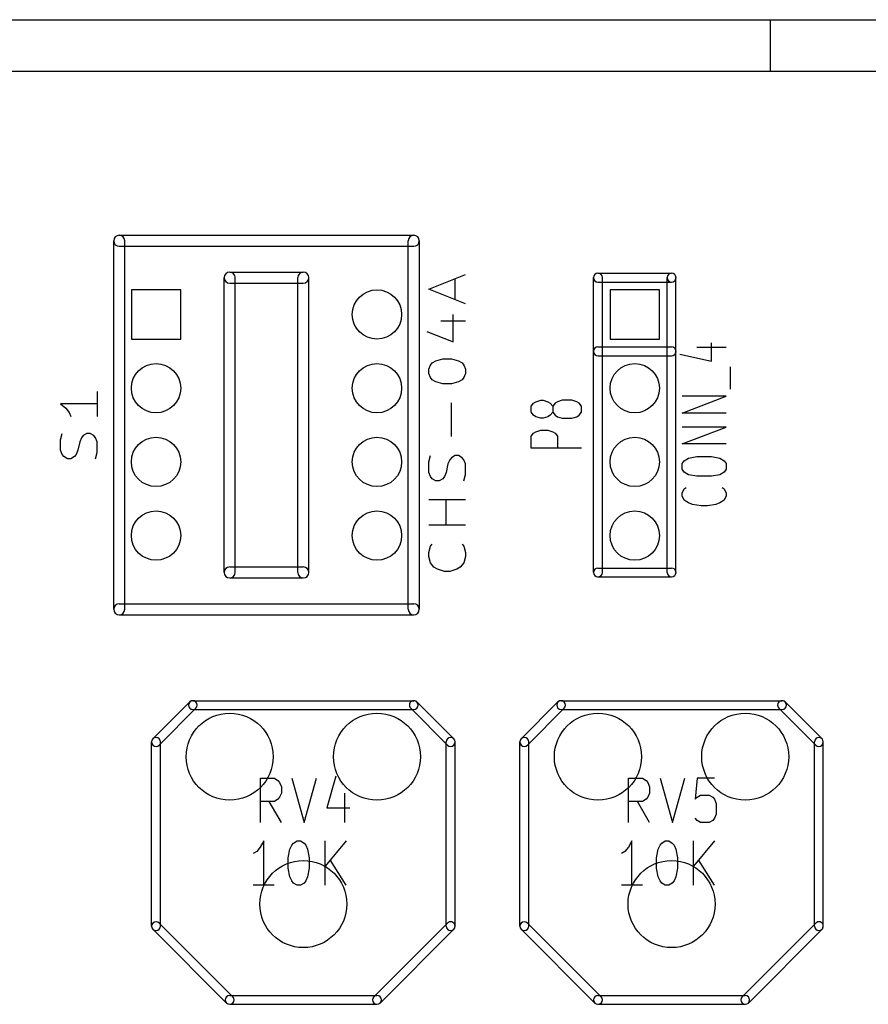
# Model space of a CAD drawing. Extents: x 10 to 287, y -200 to -10.
# Tile 17 of 19: x 150 to 180, y -44 to -10. Entities that reach past the tile are written whole.
import ezdxf

# ---------------------------------------------------------------- set-up
doc = ezdxf.new("R2010")
doc.units = 0
doc.header["$MEASUREMENT"] = 0
doc.layers.add('BLACK', color=250, linetype='CONTINUOUS')

msp = doc.modelspace()

# ---------------------------------------------------------------- linework, layer by layer
at = {"layer": 'BLACK'}
for p, q in [((10.16, -10.16), (286.842, -10.16)), ((176.124, -10.16), (176.124, -11.938)), ((11.938, -11.938), (285.064, -11.938)), ((153.67, -17.5895), (163.83, -17.5895)), ((153.48, -30.48), (153.48, -17.78)), ((153.67, -17.9705), (163.83, -17.9705)), ((153.861, -30.48), (153.861, -17.78)), ((163.64, -30.48), (163.64, -17.78)), ((164.021, -30.48), (164.021, -17.78)), ((157.48, -18.8595), (160.02, -18.8595)), ((164.344, -19.4491), (165.614, -18.9411)), ((170.18, -18.8976), (172.72, -18.8976)), ((157.29, -29.21), (157.29, -19.05)), ((157.48, -19.2405), (160.02, -19.2405)), ((157.671, -29.21), (157.671, -19.05)), ((159.83, -29.21), (159.83, -19.05)), ((160.211, -29.21), (160.211, -19.05)), ((165.251, -19.812), (165.251, -19.0863)), ((170.028, -29.21), (170.028, -19.05)), ((170.18, -19.2024), (172.72, -19.2024)), ((170.332, -29.21), (170.332, -19.05)), ((172.568, -29.21), (172.568, -19.05)), ((172.872, -29.21), (172.872, -19.05)), ((155.79, -19.47), (154.09, -19.47)), ((154.09, -19.47), (154.09, -21.17)), ((155.79, -21.17), (155.79, -19.47)), ((165.614, -19.9571), (164.344, -19.4491)), ((172.3, -19.47), (170.6, -19.47)), ((170.6, -19.47), (170.6, -21.17)), ((172.3, -21.17), (172.3, -19.47)), ((165.191, -21.2634), (165.191, -20.32)), ((164.767, -20.5377), (165.614, -20.5377)), ((164.284, -20.9006), (165.191, -21.2634)), ((154.09, -21.17), (155.79, -21.17)), ((170.6, -21.17), (172.3, -21.17)), ((174.099, -21.9287), (174.099, -21.2997)), ((170.18, -21.4376), (172.72, -21.4376)), ((173.01, -21.6868), (174.099, -21.9287)), ((173.591, -21.4449), (174.607, -21.4449)), ((164.405, -22.0617), (164.465, -21.9891)), ((164.465, -21.9891), (164.586, -21.9166)), ((164.586, -21.9166), (164.828, -21.844)), ((164.828, -21.844), (165.13, -21.844)), ((165.13, -21.844), (165.372, -21.9166)), ((165.372, -21.9166), (165.493, -21.9891)), ((165.493, -21.9891), (165.554, -22.0617)), ((170.18, -21.7424), (172.72, -21.7424)), ((164.344, -22.2069), (164.405, -22.0617)), ((164.344, -22.352), (164.344, -22.2069)), ((164.405, -22.4971), (164.344, -22.352)), ((165.554, -22.0617), (165.614, -22.2069)), ((165.614, -22.352), (165.554, -22.4971)), ((165.614, -22.2069), (165.614, -22.352)), ((174.752, -22.8963), (174.752, -22.1222)), ((164.465, -22.5697), (164.405, -22.4971)), ((164.586, -22.6423), (164.465, -22.5697)), ((164.828, -22.7149), (164.586, -22.6423)), ((165.13, -22.7149), (164.828, -22.7149)), ((165.372, -22.6423), (165.13, -22.7149)), ((165.493, -22.5697), (165.372, -22.6423)), ((165.554, -22.4971), (165.493, -22.5697)), ((152.914, -22.9689), (152.914, -23.8397)), ((152.914, -23.4043), (151.644, -23.4043)), ((151.644, -23.4043), (151.825, -23.5494)), ((165.13, -24.5291), (165.13, -23.368)), ((167.877, -23.4829), (167.96, -23.3794)), ((167.96, -23.3794), (168.043, -23.3276)), ((168.043, -23.3276), (168.208, -23.2758)), ((168.208, -23.2758), (168.29, -23.2758)), ((168.29, -23.2758), (168.456, -23.3276)), ((168.456, -23.3276), (168.538, -23.3794)), ((168.538, -23.3794), (168.621, -23.4829)), ((168.703, -23.3794), (168.621, -23.4829)), ((168.786, -23.3276), (168.703, -23.3794)), ((168.951, -23.2758), (168.786, -23.3276)), ((169.282, -23.2758), (168.951, -23.2758)), ((169.447, -23.3276), (169.282, -23.2758)), ((169.53, -23.3794), (169.447, -23.3276)), ((169.612, -23.4829), (169.53, -23.3794)), ((173.083, -23.7188), (174.607, -23.1382)), ((174.607, -23.1382), (173.083, -23.1382)), ((151.825, -23.5494), (151.946, -23.6946)), ((151.946, -23.6946), (152.007, -23.8397)), ((167.877, -23.69), (167.877, -23.4829)), ((167.96, -23.7935), (167.877, -23.69)), ((168.621, -23.69), (168.538, -23.7935)), ((168.621, -23.4829), (168.621, -23.69)), ((168.621, -23.69), (168.703, -23.7935)), ((169.53, -23.7935), (169.612, -23.69)), ((169.612, -23.69), (169.612, -23.4829)), ((174.607, -23.7188), (173.083, -23.7188)), ((168.043, -23.8453), (167.96, -23.7935)), ((168.208, -23.897), (168.043, -23.8453)), ((168.29, -23.897), (168.208, -23.897)), ((168.456, -23.8453), (168.29, -23.897)), ((168.538, -23.7935), (168.456, -23.8453)), ((168.703, -23.7935), (168.786, -23.8453)), ((168.786, -23.8453), (168.951, -23.897)), ((168.951, -23.897), (169.282, -23.897)), ((169.282, -23.897), (169.447, -23.8453)), ((169.447, -23.8453), (169.53, -23.7935)), ((151.644, -24.638), (151.705, -24.4203)), ((152.551, -24.4203), (152.43, -24.4929)), ((152.672, -24.4203), (152.551, -24.4203)), ((152.793, -24.4929), (152.672, -24.4203)), ((167.877, -24.5183), (167.96, -24.4147)), ((167.96, -24.4147), (168.043, -24.363)), ((168.043, -24.363), (168.208, -24.3112)), ((168.208, -24.3112), (168.456, -24.3112)), ((168.456, -24.3112), (168.621, -24.363)), ((168.621, -24.363), (168.703, -24.4147)), ((168.703, -24.4147), (168.786, -24.5183)), ((173.083, -24.7831), (174.607, -24.2026)), ((174.607, -24.2026), (173.083, -24.2026)), ((151.644, -25.0009), (151.644, -24.638)), ((152.309, -24.7106), (152.249, -25.0009)), ((152.37, -24.5654), (152.309, -24.7106)), ((152.43, -24.4929), (152.37, -24.5654)), ((152.854, -24.5654), (152.793, -24.4929)), ((152.914, -24.7106), (152.854, -24.5654)), ((152.914, -25.0734), (152.914, -24.7106)), ((167.877, -24.9324), (167.877, -24.5183)), ((168.786, -24.5183), (168.786, -24.9324)), ((151.705, -25.146), (151.644, -25.0009)), ((152.249, -25.0009), (152.188, -25.146)), ((152.854, -25.2911), (152.914, -25.0734)), ((169.612, -24.9324), (167.877, -24.9324)), ((174.607, -24.7831), (173.083, -24.7831)), ((151.765, -25.2186), (151.705, -25.146)), ((151.886, -25.2911), (151.765, -25.2186)), ((152.007, -25.2911), (151.886, -25.2911)), ((152.128, -25.2186), (152.007, -25.2911)), ((152.188, -25.146), (152.128, -25.2186)), ((164.344, -25.4), (164.405, -25.1823)), ((164.344, -25.7629), (164.344, -25.4)), ((165.07, -25.3274), (165.009, -25.4726)), ((165.13, -25.2549), (165.07, -25.3274)), ((165.251, -25.1823), (165.13, -25.2549)), ((165.372, -25.1823), (165.251, -25.1823)), ((165.493, -25.2549), (165.372, -25.1823)), ((165.554, -25.3274), (165.493, -25.2549)), ((165.614, -25.4726), (165.554, -25.3274)), ((173.083, -25.4605), (173.155, -25.3637)), ((173.155, -25.3637), (173.301, -25.267)), ((173.301, -25.267), (173.591, -25.2186)), ((173.591, -25.2186), (174.099, -25.2186)), ((174.099, -25.2186), (174.389, -25.267)), ((174.389, -25.267), (174.534, -25.3637)), ((174.534, -25.3637), (174.607, -25.4605)), ((164.405, -25.908), (164.344, -25.7629)), ((164.949, -25.7629), (164.888, -25.908)), ((165.009, -25.4726), (164.949, -25.7629)), ((165.614, -25.8354), (165.614, -25.4726)), ((173.083, -25.654), (173.083, -25.4605)), ((173.155, -25.7508), (173.083, -25.654)), ((173.301, -25.8475), (173.155, -25.7508)), ((174.534, -25.7508), (174.389, -25.8475)), ((174.607, -25.654), (174.534, -25.7508)), ((174.607, -25.4605), (174.607, -25.654)), ((164.465, -25.9806), (164.405, -25.908)), ((164.586, -26.0531), (164.465, -25.9806)), ((164.707, -26.0531), (164.586, -26.0531)), ((164.828, -25.9806), (164.707, -26.0531)), ((164.888, -25.908), (164.828, -25.9806)), ((165.554, -26.0531), (165.614, -25.8354)), ((173.591, -25.8959), (173.301, -25.8475)), ((174.099, -25.8959), (173.591, -25.8959)), ((174.389, -25.8475), (174.099, -25.8959)), ((173.083, -26.4765), (173.155, -26.3313)), ((173.155, -26.3313), (173.228, -26.283)), ((174.462, -26.283), (174.534, -26.3313)), ((174.534, -26.3313), (174.607, -26.4765)), ((165.614, -26.7063), (164.344, -26.7063)), ((164.949, -27.5771), (164.949, -26.7063)), ((173.083, -26.5732), (173.083, -26.4765)), ((173.155, -26.7184), (173.083, -26.5732)), ((173.301, -26.8151), (173.155, -26.7184)), ((174.534, -26.7184), (174.389, -26.8151)), ((174.607, -26.5732), (174.534, -26.7184)), ((174.607, -26.4765), (174.607, -26.5732)), ((173.446, -26.8635), (173.301, -26.8151)), ((173.736, -26.9119), (173.446, -26.8635)), ((173.954, -26.9119), (173.736, -26.9119)), ((174.244, -26.8635), (173.954, -26.9119)), ((174.389, -26.8151), (174.244, -26.8635)), ((165.614, -27.5771), (164.344, -27.5771)), ((164.344, -28.5206), (164.405, -28.3029)), ((164.405, -28.3029), (164.465, -28.2303)), ((165.493, -28.2303), (165.554, -28.3029)), ((165.554, -28.3029), (165.614, -28.5206)), ((164.344, -28.6657), (164.344, -28.5206)), ((164.405, -28.8834), (164.344, -28.6657)), ((165.614, -28.6657), (165.554, -28.8834)), ((165.614, -28.5206), (165.614, -28.6657)), ((157.48, -29.0195), (160.02, -29.0195)), ((164.525, -29.0286), (164.405, -28.8834)), ((164.646, -29.1011), (164.525, -29.0286)), ((164.888, -29.1737), (164.646, -29.1011)), ((165.07, -29.1737), (164.888, -29.1737)), ((165.312, -29.1011), (165.07, -29.1737)), ((165.433, -29.0286), (165.312, -29.1011)), ((165.554, -28.8834), (165.433, -29.0286)), ((170.18, -29.0576), (172.72, -29.0576)), ((157.48, -29.4005), (160.02, -29.4005)), ((170.18, -29.3624), (172.72, -29.3624)), ((153.67, -30.2895), (163.83, -30.2895)), ((153.67, -30.6705), (163.83, -30.6705)), ((156.102, -33.6742), (154.832, -34.9442)), ((156.318, -33.8898), (155.048, -35.1598)), ((156.21, -33.6296), (163.83, -33.6296)), ((156.21, -33.9344), (163.83, -33.9344)), ((164.992, -35.1598), (163.722, -33.8898)), ((165.208, -34.9442), (163.938, -33.6742)), ((168.802, -33.6742), (167.532, -34.9442)), ((169.018, -33.8898), (167.748, -35.1598)), ((168.91, -33.6296), (176.53, -33.6296)), ((168.91, -33.9344), (176.53, -33.9344)), ((177.692, -35.1598), (176.422, -33.8898)), ((177.908, -34.9442), (176.638, -33.6742)), ((154.788, -41.402), (154.788, -35.052)), ((155.092, -41.402), (155.092, -35.052)), ((164.948, -41.402), (164.948, -35.052)), ((165.252, -41.402), (165.252, -35.052)), ((167.488, -41.402), (167.488, -35.052)), ((167.792, -41.402), (167.792, -35.052)), ((177.648, -41.402), (177.648, -35.052)), ((177.952, -41.402), (177.952, -35.052)), ((158.538, -37.8279), (158.538, -36.3039)), ((158.538, -36.3039), (159.022, -36.3039)), ((159.022, -36.3039), (159.143, -36.3764)), ((159.627, -36.3039), (160.05, -37.8279)), ((160.05, -37.8279), (160.474, -36.3039)), ((161.139, -36.2313), (160.836, -37.3199)), ((171.238, -37.8279), (171.238, -36.3039)), ((171.238, -36.3039), (171.722, -36.3039)), ((171.722, -36.3039), (171.843, -36.3764)), ((172.327, -36.3039), (172.75, -37.8279)), ((172.75, -37.8279), (173.174, -36.3039)), ((173.597, -36.3039), (173.536, -37.0296)), ((174.202, -36.3039), (173.597, -36.3039)), ((159.143, -36.3764), (159.204, -36.449)), ((159.204, -36.449), (159.264, -36.5941)), ((159.264, -36.5941), (159.264, -36.8119)), ((171.843, -36.3764), (171.904, -36.449)), ((171.904, -36.449), (171.964, -36.5941)), ((171.964, -36.5941), (171.964, -36.8119)), ((159.204, -36.957), (159.143, -37.0296)), ((159.264, -36.8119), (159.204, -36.957)), ((161.441, -36.8119), (161.441, -37.8279)), ((171.904, -36.957), (171.843, -37.0296)), ((171.964, -36.8119), (171.904, -36.957)), ((173.536, -37.0296), (173.597, -36.957)), ((173.597, -36.957), (173.718, -36.8844)), ((173.718, -36.8844), (174.02, -36.8844)), ((174.02, -36.8844), (174.141, -36.957)), ((174.141, -36.957), (174.202, -37.0296)), ((159.022, -37.1021), (158.538, -37.1021)), ((159.264, -37.8279), (158.841, -37.1021)), ((159.143, -37.0296), (159.022, -37.1021)), ((160.836, -37.3199), (161.623, -37.3199)), ((171.722, -37.1021), (171.238, -37.1021)), ((171.964, -37.8279), (171.541, -37.1021)), ((171.843, -37.0296), (171.722, -37.1021)), ((174.202, -37.0296), (174.262, -37.1747)), ((174.262, -37.1747), (174.262, -37.5376)), ((174.262, -37.5376), (174.202, -37.6827)), ((173.597, -37.7553), (173.536, -37.6827)), ((173.718, -37.8279), (173.597, -37.7553)), ((174.02, -37.8279), (173.718, -37.8279)), ((174.141, -37.7553), (174.02, -37.8279)), ((174.202, -37.6827), (174.141, -37.7553)), ((158.532, -38.6806), (158.411, -38.8257)), ((158.653, -38.4629), (158.532, -38.6806)), ((158.653, -39.9869), (158.653, -38.4629)), ((159.56, -38.7531), (159.621, -38.608)), ((159.621, -38.608), (159.681, -38.5354)), ((159.681, -38.5354), (159.802, -38.4629)), ((159.802, -38.4629), (159.923, -38.4629)), ((159.923, -38.4629), (160.044, -38.5354)), ((160.044, -38.5354), (160.105, -38.608)), ((160.105, -38.608), (160.165, -38.7531)), ((160.77, -39.9869), (160.77, -38.4629)), ((161.496, -38.4629), (160.77, -39.3337)), ((171.232, -38.6806), (171.111, -38.8257)), ((171.353, -38.4629), (171.232, -38.6806)), ((171.353, -39.9869), (171.353, -38.4629)), ((172.26, -38.7531), (172.321, -38.608)), ((172.321, -38.608), (172.381, -38.5354)), ((172.381, -38.5354), (172.502, -38.4629)), ((172.502, -38.4629), (172.623, -38.4629)), ((172.623, -38.4629), (172.744, -38.5354)), ((172.744, -38.5354), (172.805, -38.608)), ((172.805, -38.608), (172.865, -38.7531)), ((173.47, -39.9869), (173.47, -38.4629)), ((174.196, -38.4629), (173.47, -39.3337)), ((158.411, -38.8257), (158.29, -38.8983)), ((159.5, -39.0434), (159.56, -38.7531)), ((160.165, -38.7531), (160.226, -39.0434)), ((171.111, -38.8257), (170.99, -38.8983)), ((172.2, -39.0434), (172.26, -38.7531)), ((172.865, -38.7531), (172.926, -39.0434)), ((159.5, -39.4063), (159.5, -39.0434)), ((160.226, -39.0434), (160.226, -39.4063)), ((161.496, -39.9869), (160.951, -39.116)), ((172.2, -39.4063), (172.2, -39.0434)), ((172.926, -39.0434), (172.926, -39.4063)), ((174.196, -39.9869), (173.651, -39.116)), ((159.56, -39.6966), (159.5, -39.4063)), ((159.621, -39.8417), (159.56, -39.6966)), ((160.165, -39.6966), (160.105, -39.8417)), ((160.226, -39.4063), (160.165, -39.6966)), ((172.26, -39.6966), (172.2, -39.4063)), ((172.321, -39.8417), (172.26, -39.6966)), ((172.865, -39.6966), (172.805, -39.8417)), ((172.926, -39.4063), (172.865, -39.6966)), ((159.016, -39.9869), (158.29, -39.9869)), ((159.681, -39.9143), (159.621, -39.8417)), ((159.802, -39.9869), (159.681, -39.9143)), ((159.923, -39.9869), (159.802, -39.9869)), ((160.044, -39.9143), (159.923, -39.9869)), ((160.105, -39.8417), (160.044, -39.9143)), ((171.716, -39.9869), (170.99, -39.9869)), ((172.381, -39.9143), (172.321, -39.8417)), ((172.502, -39.9869), (172.381, -39.9143)), ((172.623, -39.9869), (172.502, -39.9869)), ((172.744, -39.9143), (172.623, -39.9869)), ((172.805, -39.8417), (172.744, -39.9143)), ((155.048, -41.2942), (157.588, -43.8342)), ((162.452, -43.8342), (164.992, -41.2942)), ((167.748, -41.2942), (170.288, -43.8342)), ((175.152, -43.8342), (177.692, -41.2942)), ((154.832, -41.5098), (157.372, -44.0498)), ((162.668, -44.0498), (165.208, -41.5098)), ((167.532, -41.5098), (170.072, -44.0498)), ((175.368, -44.0498), (177.908, -41.5098)), ((157.48, -43.7896), (162.56, -43.7896)), ((157.48, -44.0944), (162.56, -44.0944)), ((170.18, -43.7896), (175.26, -43.7896)), ((170.18, -44.0944), (175.26, -44.0944))]:
    msp.add_line(p, q, dxfattribs=at)
for centre, radius in [((162.56, -20.32), 0.85), ((154.94, -22.86), 0.85), ((162.56, -22.86), 0.85), ((171.45, -22.86), 0.85), ((154.94, -25.4), 0.85), ((162.56, -25.4), 0.85), ((171.45, -25.4), 0.85), ((154.94, -27.94), 0.85), ((162.56, -27.94), 0.85), ((171.45, -27.94), 0.85), ((157.48, -35.56), 1.5), ((162.56, -35.56), 1.5), ((170.18, -35.56), 1.5), ((175.26, -35.56), 1.5), ((160.02, -40.64), 1.5), ((172.72, -40.64), 1.5)]:
    msp.add_circle(centre, radius, dxfattribs=at)
for centre, radius, start, end in [((153.67, -17.78), 0.1905, 90, 270), ((153.67, -17.78), 0.1905, 360, 540), ((163.83, -17.78), 0.1905, 360, 540), ((163.83, -17.78), 0.1905, 270, 450), ((157.48, -19.05), 0.1905, 360, 540), ((157.48, -19.05), 0.1905, 90, 270), ((160.02, -19.05), 0.1905, 360, 540), ((160.02, -19.05), 0.1905, 270, 450), ((170.18, -19.05), 0.1524, 90, 270), ((170.18, -19.05), 0.1524, 360, 540), ((172.72, -19.05), 0.1524, 0, 180), ((172.72, -19.05), 0.1524, 0, 180), ((172.72, -19.05), 0.1524, 360, 540), ((172.72, -19.05), 0.1524, 270, 450), ((172.72, -19.05), 0.1524, 180, 360), ((172.72, -19.05), 0.1524, 180, 360), ((170.18, -21.59), 0.1524, 90, 270), ((172.72, -21.59), 0.1524, 270, 450), ((157.48, -29.21), 0.1905, 90, 270), ((160.02, -29.21), 0.1905, 270, 450), ((170.18, -29.21), 0.1524, 90, 270), ((172.72, -29.21), 0.1524, 270, 450), ((157.48, -29.21), 0.1905, 180, 360), ((160.02, -29.21), 0.1905, 180, 360), ((170.18, -29.21), 0.1524, 180, 360), ((172.72, -29.21), 0.1524, 180, 360), ((153.67, -30.48), 0.1905, 90, 270), ((153.67, -30.48), 0.1905, 180, 360), ((163.83, -30.48), 0.1905, 180, 360), ((163.83, -30.48), 0.1905, 270, 450), ((156.21, -33.782), 0.1524, 90, 270), ((156.21, -33.782), 0.1524, -45, 135), ((163.83, -33.782), 0.1524, 405, 585), ((163.83, -33.782), 0.1524, 270, 450), ((168.91, -33.782), 0.1524, 90, 270), ((168.91, -33.782), 0.1524, -45, 135), ((176.53, -33.782), 0.1524, 405, 585), ((176.53, -33.782), 0.1524, 270, 450), ((154.94, -35.052), 0.1524, 360, 540), ((154.94, -35.052), 0.1524, 135, 315), ((165.1, -35.052), 0.1524, 360, 540), ((165.1, -35.052), 0.1524, 225, 405), ((167.64, -35.052), 0.1524, 360, 540), ((167.64, -35.052), 0.1524, 135, 315), ((177.8, -35.052), 0.1524, 360, 540), ((177.8, -35.052), 0.1524, 225, 405), ((154.94, -41.402), 0.1524, 45, 225), ((165.1, -41.402), 0.1524, 315, 495), ((167.64, -41.402), 0.1524, 45, 225), ((177.8, -41.402), 0.1524, 315, 495), ((154.94, -41.402), 0.1524, 180, 360), ((165.1, -41.402), 0.1524, 180, 360), ((167.64, -41.402), 0.1524, 180, 360), ((177.8, -41.402), 0.1524, 180, 360), ((157.48, -43.942), 0.1524, 90, 270), ((157.48, -43.942), 0.1524, 225, 405), ((162.56, -43.942), 0.1524, 135, 315), ((162.56, -43.942), 0.1524, 270, 450), ((170.18, -43.942), 0.1524, 90, 270), ((170.18, -43.942), 0.1524, 225, 405), ((175.26, -43.942), 0.1524, 135, 315), ((175.26, -43.942), 0.1524, 270, 450)]:
    msp.add_arc(centre, radius, start, end, dxfattribs=at)

doc.saveas('drawing.dxf')
